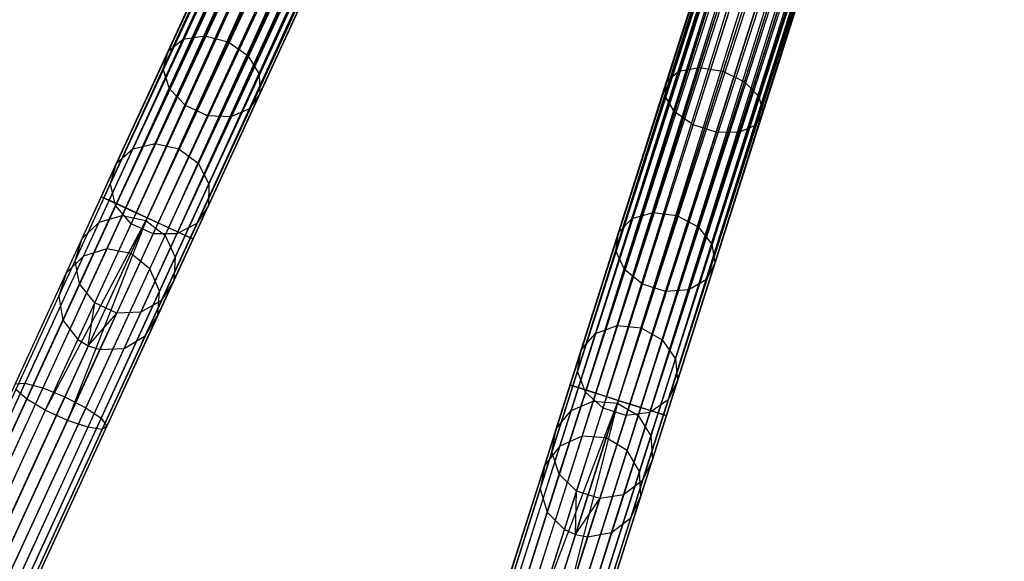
# Model space of a CAD drawing. Extents: x -102 to 101, y -101 to 102.
# Tile 33 of 256: x -37 to -18, y -80 to -69. Entities that reach past the tile are written whole.
import ezdxf

# ---------------------------------------------------------------- set-up
doc = ezdxf.new("R2010")
doc.units = 0
doc.header["$LTSCALE"] = 25.4
doc.layers.get('0').update_dxf_attribs({"linetype": 'CONTINUOUS'})

# ---------------------------------------------------------------- blocks, each defined once
blk = doc.blocks.new('NL2500012268_STL')
at = {"color": 0}
for p, q in [((83.674, -38.904, 327.379), (68.051, -72.863, 327.379)), ((83.674, -38.904, 327.621), (68.051, -72.863, 327.379)), ((83.674, -38.904, 327.621), (68.051, -72.863, 327.379)), ((83.674, -38.904, 327.379), (68.051, -72.863, 327.379)), ((68.051, -72.863, 327.379), (83.727, -38.928, 327.145)), ((68.051, -72.863, 327.379), (83.727, -38.928, 327.145)), ((68.103, -72.888, 327.855), (83.674, -38.904, 327.621)), ((68.103, -72.888, 327.855), (83.674, -38.904, 327.621)), ((83.727, -38.928, 327.855), (68.103, -72.888, 327.855)), ((83.727, -38.928, 327.855), (68.103, -72.888, 327.855)), ((83.829, -38.975, 328.068), (68.103, -72.888, 327.855)), ((83.829, -38.975, 328.068), (68.103, -72.888, 327.855)), ((83.727, -38.928, 327.145), (68.205, -72.934, 326.932)), ((83.727, -38.928, 327.145), (68.205, -72.934, 326.932)), ((83.829, -38.975, 326.932), (68.205, -72.934, 326.932)), ((83.829, -38.975, 326.932), (68.205, -72.934, 326.932)), ((68.205, -72.934, 326.932), (83.974, -39.042, 326.751)), ((68.205, -72.934, 326.932), (83.974, -39.042, 326.751)), ((68.35, -73.001, 328.249), (83.829, -38.975, 328.068)), ((68.35, -73.001, 328.249), (83.829, -38.975, 328.068)), ((83.974, -39.042, 328.249), (68.35, -73.001, 328.249)), ((83.974, -39.042, 328.249), (68.35, -73.001, 328.249)), ((83.974, -39.042, 326.751), (68.53, -73.084, 326.615)), ((83.974, -39.042, 326.751), (68.53, -73.084, 326.615)), ((84.154, -39.125, 328.385), (68.35, -73.001, 328.249)), ((84.154, -39.125, 328.385), (68.35, -73.001, 328.249)), ((84.154, -39.125, 326.615), (68.53, -73.084, 326.615)), ((84.154, -39.125, 326.615), (68.53, -73.084, 326.615)), ((68.53, -73.084, 326.615), (84.359, -39.219, 326.529)), ((68.53, -73.084, 326.615), (84.359, -39.219, 326.529)), ((68.735, -73.178, 328.471), (84.154, -39.125, 328.385)), ((68.735, -73.178, 328.471), (84.154, -39.125, 328.385)), ((84.359, -39.219, 328.471), (68.735, -73.178, 328.471)), ((84.359, -39.219, 328.471), (68.735, -73.178, 328.471)), ((84.359, -39.219, 326.529), (68.953, -73.278, 326.5)), ((84.359, -39.219, 326.529), (68.953, -73.278, 326.5)), ((84.576, -39.319, 328.5), (68.953, -73.278, 328.5)), ((84.576, -39.319, 328.5), (68.953, -73.278, 328.5)), ((84.576, -39.319, 326.5), (68.953, -73.278, 326.5)), ((84.576, -39.319, 326.5), (68.953, -73.278, 326.5)), ((84.794, -39.419, 326.529), (68.953, -73.278, 326.5)), ((84.794, -39.419, 326.529), (68.953, -73.278, 326.5)), ((84.794, -39.419, 328.471), (69.17, -73.378, 328.471)), ((84.794, -39.419, 328.471), (69.17, -73.378, 328.471)), ((84.794, -39.419, 326.529), (69.375, -73.473, 326.615)), ((84.794, -39.419, 326.529), (69.375, -73.473, 326.615)), ((84.999, -39.513, 328.385), (69.17, -73.378, 328.471)), ((84.999, -39.513, 328.385), (69.17, -73.378, 328.471)), ((84.999, -39.513, 326.615), (69.375, -73.473, 326.615)), ((84.999, -39.513, 326.615), (69.375, -73.473, 326.615)), ((69.375, -73.473, 326.615), (85.179, -39.596, 326.751)), ((69.375, -73.473, 326.615), (85.179, -39.596, 326.751)), ((69.555, -73.556, 328.249), (84.999, -39.513, 328.385)), ((69.555, -73.556, 328.249), (84.999, -39.513, 328.385)), ((85.179, -39.596, 328.249), (69.555, -73.556, 328.249)), ((85.179, -39.596, 328.249), (69.555, -73.556, 328.249)), ((85.324, -39.663, 328.068), (69.555, -73.556, 328.249)), ((85.324, -39.663, 328.068), (69.555, -73.556, 328.249)), ((85.179, -39.596, 326.751), (69.7, -73.622, 326.932)), ((85.179, -39.596, 326.751), (69.7, -73.622, 326.932)), ((85.324, -39.663, 326.932), (69.7, -73.622, 326.932)), ((85.324, -39.663, 326.932), (69.7, -73.622, 326.932)), ((69.802, -73.669, 327.855), (85.324, -39.663, 328.068)), ((69.802, -73.669, 327.855), (85.324, -39.663, 328.068)), ((69.7, -73.622, 326.932), (85.426, -39.71, 327.145)), ((69.7, -73.622, 326.932), (85.426, -39.71, 327.145)), ((85.426, -39.71, 327.855), (69.802, -73.669, 327.855)), ((85.426, -39.71, 327.855), (69.802, -73.669, 327.855)), ((85.478, -39.734, 327.621), (69.802, -73.669, 327.855)), ((85.478, -39.734, 327.621), (69.802, -73.669, 327.855)), ((85.426, -39.71, 327.145), (69.854, -73.693, 327.379)), ((85.426, -39.71, 327.145), (69.854, -73.693, 327.379)), ((69.854, -73.693, 327.379), (85.478, -39.734, 327.621)), ((85.478, -39.734, 327.379), (69.854, -73.693, 327.379)), ((69.854, -73.693, 327.379), (85.478, -39.734, 327.621)), ((85.478, -39.734, 327.379), (69.854, -73.693, 327.379)), ((88.598, -40.941, 327.379), (77.266, -76.563, 327.379)), ((88.598, -40.941, 327.621), (77.266, -76.563, 327.379)), ((88.598, -40.941, 327.621), (77.266, -76.563, 327.379)), ((88.598, -40.941, 327.379), (77.266, -76.563, 327.379)), ((77.266, -76.563, 327.379), (88.653, -40.958, 327.145)), ((77.266, -76.563, 327.379), (88.653, -40.958, 327.145)), ((77.321, -76.58, 327.855), (88.598, -40.941, 327.621)), ((77.321, -76.58, 327.855), (88.598, -40.941, 327.621)), ((88.653, -40.958, 327.855), (77.321, -76.58, 327.855)), ((88.653, -40.958, 327.855), (77.321, -76.58, 327.855)), ((88.76, -40.992, 328.068), (77.321, -76.58, 327.855)), ((88.76, -40.992, 328.068), (77.321, -76.58, 327.855)), ((88.653, -40.958, 327.145), (77.428, -76.614, 326.932)), ((88.653, -40.958, 327.145), (77.428, -76.614, 326.932)), ((88.76, -40.992, 326.932), (77.428, -76.614, 326.932)), ((88.76, -40.992, 326.932), (77.428, -76.614, 326.932)), ((77.58, -76.663, 328.249), (88.76, -40.992, 328.068)), ((77.58, -76.663, 328.249), (88.76, -40.992, 328.068)), ((77.428, -76.614, 326.932), (88.912, -41.041, 326.751)), ((77.428, -76.614, 326.932), (88.912, -41.041, 326.751)), ((88.912, -41.041, 328.249), (77.58, -76.663, 328.249)), ((88.912, -41.041, 328.249), (77.58, -76.663, 328.249)), ((89.102, -41.101, 328.385), (77.58, -76.663, 328.249)), ((89.102, -41.101, 328.385), (77.58, -76.663, 328.249)), ((88.912, -41.041, 326.751), (77.769, -76.723, 326.615)), ((88.912, -41.041, 326.751), (77.769, -76.723, 326.615)), ((89.102, -41.101, 326.615), (77.769, -76.723, 326.615)), ((89.102, -41.101, 326.615), (77.769, -76.723, 326.615)), ((77.769, -76.723, 326.615), (89.316, -41.169, 326.529)), ((77.769, -76.723, 326.615), (89.316, -41.169, 326.529)), ((77.984, -76.791, 328.471), (89.102, -41.101, 328.385)), ((77.984, -76.791, 328.471), (89.102, -41.101, 328.385)), ((89.316, -41.169, 328.471), (77.984, -76.791, 328.471)), ((89.316, -41.169, 328.471), (77.984, -76.791, 328.471)), ((89.316, -41.169, 326.529), (78.212, -76.864, 326.5)), ((89.316, -41.169, 326.529), (78.212, -76.864, 326.5)), ((89.544, -41.242, 328.5), (78.212, -76.864, 328.5)), ((89.544, -41.242, 328.5), (78.212, -76.864, 328.5)), ((89.544, -41.242, 326.5), (78.212, -76.864, 326.5)), ((89.544, -41.242, 326.5), (78.212, -76.864, 326.5)), ((89.772, -41.314, 326.529), (78.212, -76.864, 326.5)), ((89.772, -41.314, 326.529), (78.212, -76.864, 326.5)), ((89.772, -41.314, 328.471), (78.44, -76.936, 328.471)), ((89.772, -41.314, 328.471), (78.44, -76.936, 328.471)), ((89.987, -41.383, 328.385), (78.44, -76.936, 328.471)), ((89.987, -41.383, 328.385), (78.44, -76.936, 328.471)), ((89.772, -41.314, 326.529), (78.655, -77.004, 326.615)), ((89.772, -41.314, 326.529), (78.655, -77.004, 326.615)), ((89.987, -41.383, 326.615), (78.655, -77.004, 326.615)), ((89.987, -41.383, 326.615), (78.655, -77.004, 326.615)), ((78.844, -77.065, 328.249), (89.987, -41.383, 328.385)), ((78.844, -77.065, 328.249), (89.987, -41.383, 328.385)), ((78.655, -77.004, 326.615), (90.176, -41.443, 326.751)), ((78.655, -77.004, 326.615), (90.176, -41.443, 326.751)), ((90.176, -41.443, 328.249), (78.844, -77.065, 328.249)), ((90.176, -41.443, 328.249), (78.844, -77.065, 328.249)), ((90.329, -41.491, 328.068), (78.844, -77.065, 328.249)), ((90.329, -41.491, 328.068), (78.844, -77.065, 328.249)), ((90.176, -41.443, 326.751), (78.996, -77.113, 326.932)), ((90.176, -41.443, 326.751), (78.996, -77.113, 326.932)), ((90.329, -41.491, 326.932), (78.996, -77.113, 326.932)), ((90.329, -41.491, 326.932), (78.996, -77.113, 326.932)), ((78.996, -77.113, 326.932), (90.435, -41.525, 327.145)), ((78.996, -77.113, 326.932), (90.435, -41.525, 327.145)), ((79.103, -77.147, 327.855), (90.329, -41.491, 328.068)), ((79.103, -77.147, 327.855), (90.329, -41.491, 328.068)), ((90.435, -41.525, 327.855), (79.103, -77.147, 327.855)), ((90.435, -41.525, 327.855), (79.103, -77.147, 327.855)), ((90.49, -41.543, 327.621), (79.103, -77.147, 327.855)), ((90.49, -41.543, 327.621), (79.103, -77.147, 327.855)), ((90.435, -41.525, 327.145), (79.158, -77.164, 327.379)), ((90.435, -41.525, 327.145), (79.158, -77.164, 327.379)), ((79.158, -77.164, 327.379), (90.49, -41.543, 327.621)), ((90.49, -41.543, 327.379), (79.158, -77.164, 327.379)), ((79.158, -77.164, 327.379), (90.49, -41.543, 327.621)), ((90.49, -41.543, 327.379), (79.158, -77.164, 327.379)), ((69.661, -69.77, 34.788), (70.932, -67.006, 31.952)), ((69.661, -69.77, 34.788), (70.932, -67.006, 31.952)), ((70.087, -69.701, 34.996), (71.337, -66.983, 32.206)), ((70.087, -69.701, 34.996), (71.337, -66.983, 32.206)), ((71.788, -67.115, 32.297), (70.545, -69.817, 35.071)), ((71.788, -67.115, 32.297), (70.545, -69.817, 35.071)), ((79.163, -70.6, 31.594), (80.272, -67.115, 29.421)), ((79.163, -70.6, 31.594), (80.272, -67.115, 29.421)), ((79.406, -70.396, 31.952), (80.49, -66.989, 29.828)), ((79.406, -70.396, 31.952), (80.49, -66.989, 29.828)), ((79.805, -70.323, 32.206), (80.871, -66.972, 30.116)), ((79.805, -70.323, 32.206), (80.871, -66.972, 30.116)), ((81.329, -67.067, 30.221), (80.269, -70.398, 32.297)), ((81.329, -67.067, 30.221), (80.269, -70.398, 32.297)), ((69.365, -70.006, 34.495), (70.666, -67.179, 31.594)), ((69.365, -70.006, 34.495), (70.666, -67.179, 31.594)), ((79.132, -70.889, 31.214), (80.267, -67.32, 28.989)), ((79.132, -70.889, 31.214), (80.267, -67.32, 28.989)), ((80.691, -70.605, 32.206), (81.757, -67.253, 30.116)), ((80.691, -70.605, 32.206), (81.757, -67.253, 30.116)), ((69.268, -70.357, 34.185), (70.599, -67.462, 31.214)), ((69.268, -70.357, 34.185), (70.599, -67.462, 31.214)), ((70.931, -70.09, 34.996), (72.182, -67.372, 32.206)), ((70.931, -70.09, 34.996), (72.182, -67.372, 32.206)), ((80.975, -70.895, 31.952), (82.059, -67.488, 29.828)), ((80.975, -70.895, 31.952), (82.059, -67.488, 29.828)), ((71.156, -70.457, 34.788), (72.428, -67.694, 31.952)), ((71.156, -70.457, 34.788), (72.428, -67.694, 31.952)), ((79.319, -71.197, 30.898), (80.476, -67.559, 28.63)), ((79.319, -71.197, 30.898), (80.476, -67.559, 28.63)), ((81.055, -71.202, 31.594), (82.164, -67.717, 29.421)), ((81.055, -71.202, 31.594), (82.164, -67.717, 29.421)), ((69.39, -70.741, 33.927), (70.747, -67.791, 30.898)), ((69.39, -70.741, 33.927), (70.747, -67.791, 30.898)), ((79.682, -71.452, 30.72), (80.852, -67.776, 28.428)), ((79.682, -71.452, 30.72), (80.852, -67.776, 28.428)), ((80.139, -71.598, 30.72), (81.308, -67.921, 28.428)), ((80.139, -71.598, 30.72), (81.308, -67.921, 28.428)), ((80.914, -71.456, 31.214), (82.049, -67.887, 28.989)), ((80.914, -71.456, 31.214), (82.049, -67.887, 28.989)), ((69.705, -71.071, 33.781), (71.077, -68.089, 30.72)), ((69.705, -71.071, 33.781), (71.077, -68.089, 30.72)), ((71.169, -70.836, 34.495), (72.47, -68.009, 31.594)), ((71.169, -70.836, 34.495), (72.47, -68.009, 31.594)), ((80.583, -71.599, 30.898), (81.74, -67.961, 28.63)), ((80.583, -71.599, 30.898), (81.74, -67.961, 28.63)), ((70.14, -71.271, 33.781), (71.511, -68.289, 30.72)), ((70.14, -71.271, 33.781), (71.511, -68.289, 30.72)), ((70.966, -71.138, 34.185), (72.298, -68.244, 31.214)), ((70.966, -71.138, 34.185), (72.298, -68.244, 31.214)), ((70.595, -71.295, 33.927), (71.952, -68.345, 30.898)), ((70.595, -71.295, 33.927), (71.952, -68.345, 30.898)), ((68.671, -71.921, 38.207), (69.661, -69.77, 34.788)), ((68.671, -71.921, 38.207), (69.661, -69.77, 34.788)), ((69.113, -71.818, 38.358), (70.087, -69.701, 34.996)), ((69.113, -71.818, 38.358), (70.087, -69.701, 34.996)), ((69.365, -70.006, 34.495), (69.661, -69.77, 34.788)), ((69.365, -70.006, 34.495), (69.661, -69.77, 34.788)), ((70.545, -69.817, 35.071), (69.577, -71.92, 38.413)), ((70.545, -69.817, 35.071), (69.577, -71.92, 38.413)), ((69.661, -69.77, 34.788), (70.087, -69.701, 34.996)), ((69.661, -69.77, 34.788), (70.087, -69.701, 34.996)), ((70.087, -69.701, 34.996), (70.545, -69.817, 35.071)), ((70.087, -69.701, 34.996), (70.545, -69.817, 35.071)), ((70.545, -69.817, 35.071), (70.931, -70.09, 34.996)), ((70.545, -69.817, 35.071), (70.931, -70.09, 34.996)), ((68.353, -72.207, 37.993), (69.365, -70.006, 34.495)), ((68.353, -72.207, 37.993), (69.365, -70.006, 34.495)), ((69.268, -70.357, 34.185), (69.365, -70.006, 34.495)), ((69.268, -70.357, 34.185), (69.365, -70.006, 34.495)), ((69.957, -72.206, 38.358), (70.931, -70.09, 34.996)), ((69.957, -72.206, 38.358), (70.931, -70.09, 34.996)), ((70.931, -70.09, 34.996), (71.156, -70.457, 34.788)), ((70.931, -70.09, 34.996), (71.156, -70.457, 34.788)), ((68.231, -72.61, 37.765), (69.268, -70.357, 34.185)), ((68.231, -72.61, 37.765), (69.268, -70.357, 34.185)), ((69.39, -70.741, 33.927), (69.268, -70.357, 34.185)), ((69.39, -70.741, 33.927), (69.268, -70.357, 34.185)), ((78.484, -73.294, 34.788), (79.406, -70.396, 31.952)), ((78.484, -73.294, 34.788), (79.406, -70.396, 31.952)), ((78.898, -73.174, 34.996), (79.805, -70.323, 32.206)), ((78.898, -73.174, 34.996), (79.805, -70.323, 32.206)), ((79.163, -70.6, 31.594), (79.406, -70.396, 31.952)), ((79.163, -70.6, 31.594), (79.406, -70.396, 31.952)), ((80.269, -70.398, 32.297), (79.367, -73.232, 35.071)), ((80.269, -70.398, 32.297), (79.367, -73.232, 35.071)), ((79.406, -70.396, 31.952), (79.805, -70.323, 32.206)), ((79.406, -70.396, 31.952), (79.805, -70.323, 32.206)), ((79.805, -70.323, 32.206), (80.269, -70.398, 32.297)), ((79.805, -70.323, 32.206), (80.269, -70.398, 32.297)), ((80.269, -70.398, 32.297), (80.691, -70.605, 32.206)), ((80.269, -70.398, 32.297), (80.691, -70.605, 32.206)), ((70.166, -72.609, 38.207), (71.156, -70.457, 34.788)), ((70.166, -72.609, 38.207), (71.156, -70.457, 34.788)), ((71.156, -70.457, 34.788), (71.169, -70.836, 34.495)), ((71.156, -70.457, 34.788), (71.169, -70.836, 34.495)), ((78.22, -73.565, 34.495), (79.163, -70.6, 31.594)), ((78.22, -73.565, 34.495), (79.163, -70.6, 31.594)), ((79.132, -70.889, 31.214), (79.163, -70.6, 31.594)), ((79.132, -70.889, 31.214), (79.163, -70.6, 31.594)), ((79.784, -73.456, 34.996), (80.691, -70.605, 32.206)), ((79.784, -73.456, 34.996), (80.691, -70.605, 32.206)), ((80.691, -70.605, 32.206), (80.975, -70.895, 31.952)), ((80.691, -70.605, 32.206), (80.975, -70.895, 31.952)), ((68.333, -73.038, 37.577), (69.39, -70.741, 33.927)), ((68.333, -73.038, 37.577), (69.39, -70.741, 33.927)), ((69.705, -71.071, 33.781), (69.39, -70.741, 33.927)), ((69.705, -71.071, 33.781), (69.39, -70.741, 33.927)), ((70.156, -73.037, 37.993), (71.169, -70.836, 34.495)), ((70.156, -73.037, 37.993), (71.169, -70.836, 34.495)), ((71.169, -70.836, 34.495), (70.966, -71.138, 34.185)), ((71.169, -70.836, 34.495), (70.966, -71.138, 34.185)), ((78.166, -73.925, 34.185), (79.132, -70.889, 31.214)), ((78.166, -73.925, 34.185), (79.132, -70.889, 31.214)), ((79.319, -71.197, 30.898), (79.132, -70.889, 31.214)), ((79.319, -71.197, 30.898), (79.132, -70.889, 31.214)), ((80.053, -73.793, 34.788), (80.975, -70.895, 31.952)), ((80.053, -73.793, 34.788), (80.975, -70.895, 31.952)), ((80.975, -70.895, 31.952), (81.055, -71.202, 31.594)), ((80.975, -70.895, 31.952), (81.055, -71.202, 31.594)), ((68.636, -73.393, 37.471), (69.705, -71.071, 33.781)), ((68.636, -73.393, 37.471), (69.705, -71.071, 33.781)), ((70.14, -71.271, 33.781), (69.705, -71.071, 33.781)), ((70.14, -71.271, 33.781), (69.705, -71.071, 33.781)), ((69.93, -73.392, 37.765), (70.966, -71.138, 34.185)), ((69.93, -73.392, 37.765), (70.966, -71.138, 34.185)), ((70.966, -71.138, 34.185), (70.595, -71.295, 33.927)), ((70.966, -71.138, 34.185), (70.595, -71.295, 33.927)), ((78.335, -74.292, 33.927), (79.319, -71.197, 30.898)), ((78.335, -74.292, 33.927), (79.319, -71.197, 30.898)), ((79.682, -71.452, 30.72), (79.319, -71.197, 30.898)), ((79.682, -71.452, 30.72), (79.319, -71.197, 30.898)), ((80.112, -74.167, 34.495), (81.055, -71.202, 31.594)), ((80.112, -74.167, 34.495), (81.055, -71.202, 31.594)), ((81.055, -71.202, 31.594), (80.914, -71.456, 31.214)), ((81.055, -71.202, 31.594), (80.914, -71.456, 31.214)), ((69.071, -73.593, 37.471), (70.14, -71.271, 33.781)), ((69.071, -73.593, 37.471), (70.14, -71.271, 33.781)), ((69.538, -73.593, 37.577), (70.595, -71.295, 33.927)), ((69.538, -73.593, 37.577), (70.595, -71.295, 33.927)), ((70.595, -71.295, 33.927), (70.14, -71.271, 33.781)), ((70.595, -71.295, 33.927), (70.14, -71.271, 33.781)), ((78.687, -74.58, 33.781), (79.682, -71.452, 30.72)), ((78.687, -74.58, 33.781), (79.682, -71.452, 30.72)), ((79.144, -74.726, 33.781), (80.139, -71.598, 30.72)), ((79.144, -74.726, 33.781), (80.139, -71.598, 30.72)), ((79.598, -74.694, 33.927), (80.583, -71.599, 30.898)), ((79.598, -74.694, 33.927), (80.583, -71.599, 30.898)), ((80.139, -71.598, 30.72), (79.682, -71.452, 30.72)), ((80.139, -71.598, 30.72), (79.682, -71.452, 30.72)), ((79.948, -74.492, 34.185), (80.914, -71.456, 31.214)), ((79.948, -74.492, 34.185), (80.914, -71.456, 31.214)), ((80.583, -71.599, 30.898), (80.139, -71.598, 30.72)), ((80.583, -71.599, 30.898), (80.139, -71.598, 30.72)), ((80.914, -71.456, 31.214), (80.583, -71.599, 30.898)), ((80.914, -71.456, 31.214), (80.583, -71.599, 30.898)), ((68.008, -73.363, 42.051), (68.671, -71.921, 38.207)), ((68.008, -73.363, 42.051), (68.671, -71.921, 38.207)), ((68.353, -72.207, 37.993), (68.671, -71.921, 38.207)), ((68.353, -72.207, 37.993), (68.671, -71.921, 38.207)), ((68.461, -73.235, 42.14), (69.113, -71.818, 38.358)), ((68.461, -73.235, 42.14), (69.113, -71.818, 38.358)), ((68.671, -71.921, 38.207), (69.113, -71.818, 38.358)), ((68.671, -71.921, 38.207), (69.113, -71.818, 38.358)), ((69.577, -71.92, 38.413), (68.929, -73.33, 42.172)), ((69.577, -71.92, 38.413), (68.929, -73.33, 42.172)), ((69.113, -71.818, 38.358), (69.577, -71.92, 38.413)), ((69.113, -71.818, 38.358), (69.577, -71.92, 38.413)), ((69.577, -71.92, 38.413), (69.957, -72.206, 38.358)), ((69.577, -71.92, 38.413), (69.957, -72.206, 38.358)), ((67.674, -73.682, 41.925), (68.353, -72.207, 37.993)), ((67.674, -73.682, 41.925), (68.353, -72.207, 37.993)), ((68.231, -72.61, 37.765), (68.353, -72.207, 37.993)), ((68.231, -72.61, 37.765), (68.353, -72.207, 37.993)), ((69.305, -73.624, 42.14), (69.957, -72.206, 38.358)), ((69.305, -73.624, 42.14), (69.957, -72.206, 38.358)), ((69.957, -72.206, 38.358), (70.166, -72.609, 38.207)), ((69.957, -72.206, 38.358), (70.166, -72.609, 38.207)), ((67.536, -74.12, 41.792), (68.231, -72.61, 37.765)), ((67.536, -74.12, 41.792), (68.231, -72.61, 37.765)), ((68.333, -73.038, 37.577), (68.231, -72.61, 37.765)), ((68.333, -73.038, 37.577), (68.231, -72.61, 37.765)), ((69.503, -74.05, 42.051), (70.166, -72.609, 38.207)), ((69.503, -74.05, 42.051), (70.166, -72.609, 38.207)), ((70.166, -72.609, 38.207), (70.156, -73.037, 37.993)), ((70.166, -72.609, 38.207), (70.156, -73.037, 37.993)), ((68.051, -72.863, 327.379), (66.359, -76.541, 326.963)), ((68.051, -72.863, 327.379), (66.359, -76.541, 326.963)), ((68.103, -72.888, 327.855), (66.371, -76.653, 327.428)), ((68.103, -72.888, 327.855), (66.371, -76.653, 327.428)), ((68.205, -72.934, 326.932), (66.551, -76.529, 326.525)), ((68.205, -72.934, 326.932), (66.551, -76.529, 326.525)), ((68.205, -72.934, 326.932), (68.051, -72.863, 327.379)), ((68.051, -72.863, 327.379), (68.103, -72.888, 327.855)), ((68.051, -72.863, 327.379), (68.103, -72.888, 327.855)), ((68.205, -72.934, 326.932), (68.051, -72.863, 327.379)), ((68.103, -72.888, 327.855), (68.35, -73.001, 328.249)), ((68.103, -72.888, 327.855), (68.35, -73.001, 328.249)), ((68.53, -73.084, 326.615), (68.205, -72.934, 326.932)), ((68.53, -73.084, 326.615), (68.205, -72.934, 326.932)), ((68.35, -73.001, 328.249), (66.584, -76.84, 327.814)), ((68.35, -73.001, 328.249), (66.584, -76.84, 327.814)), ((68.53, -73.084, 326.615), (66.903, -76.62, 326.214)), ((68.53, -73.084, 326.615), (66.903, -76.62, 326.214)), ((67.625, -74.577, 41.682), (68.333, -73.038, 37.577)), ((67.625, -74.577, 41.682), (68.333, -73.038, 37.577)), ((68.636, -73.393, 37.471), (68.333, -73.038, 37.577)), ((68.636, -73.393, 37.471), (68.333, -73.038, 37.577)), ((68.35, -73.001, 328.249), (68.735, -73.178, 328.471)), ((68.35, -73.001, 328.249), (68.735, -73.178, 328.471)), ((68.953, -73.278, 326.5), (68.53, -73.084, 326.615)), ((68.953, -73.278, 326.5), (68.53, -73.084, 326.615)), ((69.478, -74.512, 41.925), (70.156, -73.037, 37.993)), ((69.478, -74.512, 41.925), (70.156, -73.037, 37.993)), ((70.156, -73.037, 37.993), (69.93, -73.392, 37.765)), ((70.156, -73.037, 37.993), (69.93, -73.392, 37.765)), ((68.735, -73.178, 328.471), (66.95, -77.058, 328.032)), ((68.735, -73.178, 328.471), (66.95, -77.058, 328.032)), ((68.953, -73.278, 328.5), (66.95, -77.058, 328.032)), ((68.953, -73.278, 328.5), (66.95, -77.058, 328.032)), ((68.953, -73.278, 326.5), (67.335, -76.793, 326.102)), ((68.953, -73.278, 326.5), (67.335, -76.793, 326.102)), ((68.953, -73.278, 328.5), (67.385, -77.258, 328.032)), ((68.953, -73.278, 328.5), (67.385, -77.258, 328.032)), ((68.008, -73.363, 42.051), (68.461, -73.235, 42.14)), ((68.008, -73.363, 42.051), (68.461, -73.235, 42.14)), ((68.16, -73.89, 46.167), (68.461, -73.235, 42.14)), ((68.16, -73.89, 46.167), (68.461, -73.235, 42.14)), ((68.461, -73.235, 42.14), (68.929, -73.33, 42.172)), ((68.461, -73.235, 42.14), (68.929, -73.33, 42.172)), ((68.63, -73.98, 46.175), (68.929, -73.33, 42.172)), ((68.63, -73.98, 46.175), (68.929, -73.33, 42.172)), ((68.735, -73.178, 328.471), (68.953, -73.278, 328.5)), ((68.735, -73.178, 328.471), (68.953, -73.278, 328.5)), ((68.929, -73.33, 42.172), (69.305, -73.624, 42.14)), ((68.929, -73.33, 42.172), (69.305, -73.624, 42.14)), ((68.953, -73.278, 328.5), (69.17, -73.378, 328.471)), ((69.375, -73.473, 326.615), (68.953, -73.278, 326.5)), ((68.953, -73.278, 328.5), (69.17, -73.378, 328.471)), ((69.375, -73.473, 326.615), (68.953, -73.278, 326.5)), ((77.766, -75.551, 38.207), (78.484, -73.294, 34.788)), ((77.766, -75.551, 38.207), (78.484, -73.294, 34.788)), ((78.192, -75.394, 38.358), (78.898, -73.174, 34.996)), ((78.192, -75.394, 38.358), (78.898, -73.174, 34.996)), ((78.22, -73.565, 34.495), (78.484, -73.294, 34.788)), ((78.22, -73.565, 34.495), (78.484, -73.294, 34.788)), ((78.484, -73.294, 34.788), (78.898, -73.174, 34.996)), ((78.484, -73.294, 34.788), (78.898, -73.174, 34.996)), ((79.367, -73.232, 35.071), (78.665, -75.439, 38.413)), ((79.367, -73.232, 35.071), (78.665, -75.439, 38.413)), ((78.898, -73.174, 34.996), (79.367, -73.232, 35.071)), ((78.898, -73.174, 34.996), (79.367, -73.232, 35.071)), ((79.367, -73.232, 35.071), (79.784, -73.456, 34.996)), ((79.367, -73.232, 35.071), (79.784, -73.456, 34.996)), ((69.17, -73.378, 328.471), (67.385, -77.258, 328.032)), ((69.17, -73.378, 328.471), (67.385, -77.258, 328.032)), ((67.674, -73.682, 41.925), (68.008, -73.363, 42.051)), ((67.674, -73.682, 41.925), (68.008, -73.363, 42.051)), ((67.702, -74.028, 46.145), (68.008, -73.363, 42.051)), ((67.702, -74.028, 46.145), (68.008, -73.363, 42.051)), ((69.375, -73.473, 326.615), (67.748, -77.009, 326.214)), ((69.375, -73.473, 326.615), (67.748, -77.009, 326.214)), ((67.921, -74.949, 41.619), (68.636, -73.393, 37.471)), ((67.921, -74.949, 41.619), (68.636, -73.393, 37.471)), ((69.071, -73.593, 37.471), (68.636, -73.393, 37.471)), ((69.071, -73.593, 37.471), (68.636, -73.393, 37.471)), ((69.17, -73.378, 328.471), (69.555, -73.556, 328.249)), ((69.17, -73.378, 328.471), (69.555, -73.556, 328.249)), ((69.235, -74.902, 41.792), (69.93, -73.392, 37.765)), ((69.235, -74.902, 41.792), (69.93, -73.392, 37.765)), ((69.7, -73.622, 326.932), (69.375, -73.473, 326.615)), ((69.7, -73.622, 326.932), (69.375, -73.473, 326.615)), ((69.93, -73.392, 37.765), (69.538, -73.593, 37.577)), ((69.93, -73.392, 37.765), (69.538, -73.593, 37.577)), ((79.078, -75.676, 38.358), (79.784, -73.456, 34.996)), ((79.078, -75.676, 38.358), (79.784, -73.456, 34.996)), ((79.784, -73.456, 34.996), (80.053, -73.793, 34.788)), ((79.784, -73.456, 34.996), (80.053, -73.793, 34.788)), ((67.361, -74.362, 46.113), (67.674, -73.682, 41.925)), ((67.361, -74.362, 46.113), (67.674, -73.682, 41.925)), ((67.536, -74.12, 41.792), (67.674, -73.682, 41.925)), ((67.536, -74.12, 41.792), (67.674, -73.682, 41.925)), ((69.555, -73.556, 328.249), (67.789, -77.394, 327.814)), ((69.555, -73.556, 328.249), (67.789, -77.394, 327.814)), ((69.7, -73.622, 326.932), (68.046, -77.217, 326.525)), ((69.7, -73.622, 326.932), (68.046, -77.217, 326.525)), ((69.802, -73.669, 327.855), (68.07, -77.435, 327.428)), ((69.802, -73.669, 327.855), (68.07, -77.435, 327.428)), ((69.854, -73.693, 327.379), (68.162, -77.371, 326.963)), ((69.854, -73.693, 327.379), (68.162, -77.371, 326.963)), ((68.356, -75.149, 41.619), (69.071, -73.593, 37.471)), ((68.356, -75.149, 41.619), (69.071, -73.593, 37.471)), ((68.83, -75.132, 41.682), (69.538, -73.593, 37.577)), ((68.83, -75.132, 41.682), (69.538, -73.593, 37.577)), ((69.004, -74.278, 46.167), (69.305, -73.624, 42.14)), ((69.004, -74.278, 46.167), (69.305, -73.624, 42.14)), ((69.538, -73.593, 37.577), (69.071, -73.593, 37.471)), ((69.538, -73.593, 37.577), (69.071, -73.593, 37.471)), ((69.305, -73.624, 42.14), (69.503, -74.05, 42.051)), ((69.305, -73.624, 42.14), (69.503, -74.05, 42.051)), ((69.555, -73.556, 328.249), (69.802, -73.669, 327.855)), ((69.555, -73.556, 328.249), (69.802, -73.669, 327.855)), ((69.854, -73.693, 327.379), (69.7, -73.622, 326.932)), ((69.854, -73.693, 327.379), (69.7, -73.622, 326.932)), ((69.802, -73.669, 327.855), (69.854, -73.693, 327.379)), ((69.802, -73.669, 327.855), (69.854, -73.693, 327.379)), ((77.485, -75.874, 37.993), (78.22, -73.565, 34.495)), ((77.485, -75.874, 37.993), (78.22, -73.565, 34.495)), ((78.166, -73.925, 34.185), (78.22, -73.565, 34.495)), ((78.166, -73.925, 34.185), (78.22, -73.565, 34.495)), ((60.561, -90.407, 306.167), (68.16, -73.89, 46.167)), ((60.561, -90.407, 306.167), (68.16, -73.89, 46.167)), ((68.16, -73.89, 46.167), (67.702, -74.028, 46.145)), ((68.16, -73.89, 46.167), (67.702, -74.028, 46.145)), ((68.63, -73.98, 46.175), (68.16, -73.89, 46.167)), ((68.63, -73.98, 46.175), (68.16, -73.89, 46.167)), ((77.414, -76.289, 37.765), (78.166, -73.925, 34.185)), ((77.414, -76.289, 37.765), (78.166, -73.925, 34.185)), ((78.335, -74.292, 33.927), (78.166, -73.925, 34.185)), ((78.335, -74.292, 33.927), (78.166, -73.925, 34.185)), ((79.335, -76.05, 38.207), (80.053, -73.793, 34.788)), ((79.335, -76.05, 38.207), (80.053, -73.793, 34.788)), ((80.053, -73.793, 34.788), (80.112, -74.167, 34.495)), ((80.053, -73.793, 34.788), (80.112, -74.167, 34.495)), ((60.103, -90.545, 306.145), (67.702, -74.028, 46.145)), ((60.103, -90.545, 306.145), (67.702, -74.028, 46.145)), ((61.031, -90.497, 306.175), (68.63, -73.98, 46.175)), ((61.031, -90.497, 306.175), (68.63, -73.98, 46.175)), ((67.215, -74.817, 46.08), (67.536, -74.12, 41.792)), ((67.215, -74.817, 46.08), (67.536, -74.12, 41.792)), ((67.702, -74.028, 46.145), (67.361, -74.362, 46.113)), ((67.702, -74.028, 46.145), (67.361, -74.362, 46.113)), ((67.625, -74.577, 41.682), (67.536, -74.12, 41.792)), ((67.625, -74.577, 41.682), (67.536, -74.12, 41.792)), ((69.004, -74.278, 46.167), (68.63, -73.98, 46.175)), ((69.004, -74.278, 46.167), (68.63, -73.98, 46.175)), ((69.197, -74.716, 46.145), (69.503, -74.05, 42.051)), ((69.197, -74.716, 46.145), (69.503, -74.05, 42.051)), ((69.503, -74.05, 42.051), (69.478, -74.512, 41.925)), ((69.503, -74.05, 42.051), (69.478, -74.512, 41.925)), ((61.405, -90.795, 306.167), (69.004, -74.278, 46.167)), ((61.405, -90.795, 306.167), (69.004, -74.278, 46.167)), ((69.197, -74.716, 46.145), (69.004, -74.278, 46.167)), ((69.197, -74.716, 46.145), (69.004, -74.278, 46.167)), ((77.568, -76.701, 37.577), (78.335, -74.292, 33.927)), ((77.568, -76.701, 37.577), (78.335, -74.292, 33.927)), ((78.687, -74.58, 33.781), (78.335, -74.292, 33.927)), ((78.687, -74.58, 33.781), (78.335, -74.292, 33.927)), ((79.377, -76.476, 37.993), (80.112, -74.167, 34.495)), ((79.377, -76.476, 37.993), (80.112, -74.167, 34.495)), ((80.112, -74.167, 34.495), (79.948, -74.492, 34.185)), ((80.112, -74.167, 34.495), (79.948, -74.492, 34.185)), ((59.762, -90.879, 306.113), (67.361, -74.362, 46.113)), ((59.762, -90.879, 306.113), (67.361, -74.362, 46.113)), ((67.361, -74.362, 46.113), (67.215, -74.817, 46.08)), ((67.361, -74.362, 46.113), (67.215, -74.817, 46.08)), ((69.165, -75.192, 46.113), (69.478, -74.512, 41.925)), ((69.165, -75.192, 46.113), (69.478, -74.512, 41.925)), ((69.478, -74.512, 41.925), (69.235, -74.902, 41.792)), ((69.478, -74.512, 41.925), (69.235, -74.902, 41.792)), ((79.196, -76.856, 37.765), (79.948, -74.492, 34.185)), ((79.196, -76.856, 37.765), (79.948, -74.492, 34.185)), ((79.948, -74.492, 34.185), (79.598, -74.694, 33.927)), ((79.948, -74.492, 34.185), (79.598, -74.694, 33.927)), ((67.298, -75.288, 46.053), (67.625, -74.577, 41.682)), ((67.298, -75.288, 46.053), (67.625, -74.577, 41.682)), ((67.921, -74.949, 41.619), (67.625, -74.577, 41.682)), ((67.921, -74.949, 41.619), (67.625, -74.577, 41.682)), ((77.913, -77.016, 37.471), (78.687, -74.58, 33.781)), ((77.913, -77.016, 37.471), (78.687, -74.58, 33.781)), ((79.144, -74.726, 33.781), (78.687, -74.58, 33.781)), ((79.144, -74.726, 33.781), (78.687, -74.58, 33.781)), ((78.832, -77.103, 37.577), (79.598, -74.694, 33.927)), ((78.832, -77.103, 37.577), (79.598, -74.694, 33.927)), ((79.598, -74.694, 33.927), (79.144, -74.726, 33.781)), ((79.598, -74.694, 33.927), (79.144, -74.726, 33.781)), ((59.616, -91.334, 306.08), (67.215, -74.817, 46.08)), ((59.616, -91.334, 306.08), (67.215, -74.817, 46.08)), ((61.598, -91.233, 306.145), (69.197, -74.716, 46.145)), ((61.598, -91.233, 306.145), (69.197, -74.716, 46.145)), ((67.215, -74.817, 46.08), (67.298, -75.288, 46.053)), ((67.215, -74.817, 46.08), (67.298, -75.288, 46.053)), ((69.165, -75.192, 46.113), (69.197, -74.716, 46.145)), ((69.165, -75.192, 46.113), (69.197, -74.716, 46.145)), ((78.369, -77.161, 37.471), (79.144, -74.726, 33.781)), ((78.369, -77.161, 37.471), (79.144, -74.726, 33.781)), ((67.59, -75.667, 46.037), (67.921, -74.949, 41.619)), ((67.59, -75.667, 46.037), (67.921, -74.949, 41.619)), ((67.796, -75.793, 46.035), (67.921, -74.949, 41.619)), ((67.796, -75.793, 46.035), (67.921, -74.949, 41.619)), ((68.356, -75.149, 41.619), (67.921, -74.949, 41.619)), ((68.356, -75.149, 41.619), (67.921, -74.949, 41.619)), ((69.235, -74.902, 41.792), (68.83, -75.132, 41.682)), ((69.235, -74.902, 41.792), (68.83, -75.132, 41.682)), ((68.914, -75.599, 46.08), (69.235, -74.902, 41.792)), ((68.914, -75.599, 46.08), (69.235, -74.902, 41.792)), ((61.566, -91.709, 306.113), (69.165, -75.192, 46.113)), ((61.566, -91.709, 306.113), (69.165, -75.192, 46.113)), ((67.796, -75.793, 46.035), (68.356, -75.149, 41.619)), ((67.796, -75.793, 46.035), (68.356, -75.149, 41.619)), ((68.025, -75.867, 46.037), (68.356, -75.149, 41.619)), ((68.025, -75.867, 46.037), (68.356, -75.149, 41.619)), ((68.83, -75.132, 41.682), (68.356, -75.149, 41.619)), ((68.83, -75.132, 41.682), (68.356, -75.149, 41.619)), ((68.503, -75.842, 46.053), (68.83, -75.132, 41.682)), ((68.503, -75.842, 46.053), (68.83, -75.132, 41.682)), ((68.914, -75.599, 46.08), (69.165, -75.192, 46.113)), ((68.914, -75.599, 46.08), (69.165, -75.192, 46.113)), ((59.699, -91.805, 306.053), (67.298, -75.288, 46.053)), ((59.699, -91.805, 306.053), (67.298, -75.288, 46.053)), ((67.298, -75.288, 46.053), (67.59, -75.667, 46.037)), ((67.298, -75.288, 46.053), (67.59, -75.667, 46.037)), ((77.719, -76.881, 42.14), (78.192, -75.394, 38.358)), ((77.719, -76.881, 42.14), (78.192, -75.394, 38.358)), ((77.766, -75.551, 38.207), (78.192, -75.394, 38.358)), ((77.766, -75.551, 38.207), (78.192, -75.394, 38.358)), ((78.192, -75.394, 38.358), (78.665, -75.439, 38.413)), ((78.192, -75.394, 38.358), (78.665, -75.439, 38.413)), ((78.665, -75.439, 38.413), (78.195, -76.918, 42.172)), ((78.665, -75.439, 38.413), (78.195, -76.918, 42.172)), ((78.665, -75.439, 38.413), (79.078, -75.676, 38.358)), ((78.665, -75.439, 38.413), (79.078, -75.676, 38.358)), ((59.991, -92.183, 306.037), (67.59, -75.667, 46.037)), ((59.991, -92.183, 306.037), (67.59, -75.667, 46.037)), ((61.315, -92.116, 306.08), (68.914, -75.599, 46.08)), ((61.315, -92.116, 306.08), (68.914, -75.599, 46.08)), ((67.59, -75.667, 46.037), (67.796, -75.793, 46.035)), ((67.59, -75.667, 46.037), (67.796, -75.793, 46.035)), ((68.503, -75.842, 46.053), (68.914, -75.599, 46.08)), ((68.503, -75.842, 46.053), (68.914, -75.599, 46.08)), ((77.285, -77.063, 42.051), (77.766, -75.551, 38.207)), ((77.285, -77.063, 42.051), (77.766, -75.551, 38.207)), ((77.485, -75.874, 37.993), (77.766, -75.551, 38.207)), ((77.485, -75.874, 37.993), (77.766, -75.551, 38.207)), ((67.796, -75.793, 46.035), (60.197, -92.31, 306.035)), ((67.796, -75.793, 46.035), (60.197, -92.31, 306.035)), ((60.426, -92.383, 306.037), (68.025, -75.867, 46.037)), ((60.426, -92.383, 306.037), (68.025, -75.867, 46.037)), ((60.904, -92.359, 306.053), (68.503, -75.842, 46.053)), ((60.904, -92.359, 306.053), (68.503, -75.842, 46.053)), ((67.796, -75.793, 46.035), (68.025, -75.867, 46.037)), ((67.796, -75.793, 46.035), (68.025, -75.867, 46.037)), ((68.025, -75.867, 46.037), (68.503, -75.842, 46.053)), ((68.025, -75.867, 46.037), (68.503, -75.842, 46.053)), ((78.605, -77.163, 42.14), (79.078, -75.676, 38.358)), ((78.605, -77.163, 42.14), (79.078, -75.676, 38.358)), ((79.078, -75.676, 38.358), (79.335, -76.05, 38.207)), ((79.078, -75.676, 38.358), (79.335, -76.05, 38.207)), ((76.993, -77.421, 41.925), (77.485, -75.874, 37.993)), ((76.993, -77.421, 41.925), (77.485, -75.874, 37.993)), ((77.414, -76.289, 37.765), (77.485, -75.874, 37.993)), ((77.414, -76.289, 37.765), (77.485, -75.874, 37.993)), ((78.854, -77.562, 42.051), (79.335, -76.05, 38.207)), ((78.854, -77.562, 42.051), (79.335, -76.05, 38.207)), ((79.335, -76.05, 38.207), (79.377, -76.476, 37.993)), ((79.335, -76.05, 38.207), (79.377, -76.476, 37.993)), ((76.91, -77.873, 41.792), (77.414, -76.289, 37.765)), ((76.91, -77.873, 41.792), (77.414, -76.289, 37.765)), ((77.568, -76.701, 37.577), (77.414, -76.289, 37.765)), ((77.568, -76.701, 37.577), (77.414, -76.289, 37.765)), ((66.551, -76.529, 326.525), (64.966, -79.974, 325.32)), ((66.551, -76.529, 326.525), (64.966, -79.974, 325.32)), ((66.903, -76.62, 326.214), (65.345, -80.008, 325.029)), ((66.903, -76.62, 326.214), (65.345, -80.008, 325.029)), ((66.359, -76.541, 326.963), (66.551, -76.529, 326.525)), ((66.359, -76.541, 326.963), (66.551, -76.529, 326.525)), ((66.551, -76.529, 326.525), (66.903, -76.62, 326.214)), ((66.551, -76.529, 326.525), (66.903, -76.62, 326.214)), ((66.903, -76.62, 326.214), (67.335, -76.793, 326.102)), ((66.903, -76.62, 326.214), (67.335, -76.793, 326.102)), ((77.266, -76.563, 327.379), (76.039, -80.42, 326.963)), ((77.266, -76.563, 327.379), (76.039, -80.42, 326.963)), ((77.321, -76.58, 327.855), (76.065, -80.53, 327.428)), ((77.321, -76.58, 327.855), (76.065, -80.53, 327.428)), ((77.428, -76.614, 326.932), (76.228, -80.385, 326.525)), ((77.428, -76.614, 326.932), (76.228, -80.385, 326.525)), ((77.428, -76.614, 326.932), (77.266, -76.563, 327.379)), ((77.266, -76.563, 327.379), (77.321, -76.58, 327.855)), ((77.266, -76.563, 327.379), (77.321, -76.58, 327.855)), ((77.428, -76.614, 326.932), (77.266, -76.563, 327.379)), ((77.321, -76.58, 327.855), (77.58, -76.663, 328.249)), ((77.321, -76.58, 327.855), (77.58, -76.663, 328.249)), ((77.769, -76.723, 326.615), (77.428, -76.614, 326.932)), ((77.769, -76.723, 326.615), (77.428, -76.614, 326.932)), ((78.885, -78.023, 41.925), (79.377, -76.476, 37.993)), ((78.885, -78.023, 41.925), (79.377, -76.476, 37.993)), ((79.377, -76.476, 37.993), (79.196, -76.856, 37.765)), ((79.377, -76.476, 37.993), (79.196, -76.856, 37.765)), ((65.786, -80.161, 324.924), (67.335, -76.793, 326.102)), ((65.786, -80.161, 324.924), (67.335, -76.793, 326.102)), ((66.584, -76.84, 327.814), (66.371, -76.653, 327.428)), ((66.584, -76.84, 327.814), (66.371, -76.653, 327.428)), ((67.335, -76.793, 326.102), (67.748, -77.009, 326.214)), ((67.335, -76.793, 326.102), (67.748, -77.009, 326.214)), ((77.58, -76.663, 328.249), (76.299, -80.689, 327.814)), ((77.58, -76.663, 328.249), (76.299, -80.689, 327.814)), ((77.769, -76.723, 326.615), (76.589, -80.432, 326.214)), ((77.769, -76.723, 326.615), (76.589, -80.432, 326.214)), ((77.984, -76.791, 328.471), (76.69, -80.861, 328.032)), ((77.984, -76.791, 328.471), (76.69, -80.861, 328.032)), ((77.054, -78.316, 41.682), (77.568, -76.701, 37.577)), ((77.054, -78.316, 41.682), (77.568, -76.701, 37.577)), ((77.913, -77.016, 37.471), (77.568, -76.701, 37.577)), ((77.913, -77.016, 37.471), (77.568, -76.701, 37.577)), ((77.58, -76.663, 328.249), (77.984, -76.791, 328.471)), ((77.58, -76.663, 328.249), (77.984, -76.791, 328.471)), ((78.212, -76.864, 326.5), (77.769, -76.723, 326.615)), ((78.212, -76.864, 326.5), (77.769, -76.723, 326.615)), ((77.984, -76.791, 328.471), (78.212, -76.864, 328.5)), ((77.984, -76.791, 328.471), (78.212, -76.864, 328.5)), ((66.584, -76.84, 327.814), (64.892, -80.517, 326.528)), ((66.584, -76.84, 327.814), (64.892, -80.517, 326.528)), ((67.748, -77.009, 326.214), (66.189, -80.397, 325.029)), ((67.748, -77.009, 326.214), (66.189, -80.397, 325.029)), ((66.95, -77.058, 328.032), (66.584, -76.84, 327.814)), ((66.95, -77.058, 328.032), (66.584, -76.84, 327.814)), ((67.748, -77.009, 326.214), (68.046, -77.217, 326.525)), ((67.748, -77.009, 326.214), (68.046, -77.217, 326.525)), ((78.212, -76.864, 328.5), (76.69, -80.861, 328.032)), ((78.212, -76.864, 328.5), (76.69, -80.861, 328.032)), ((78.212, -76.864, 326.5), (77.039, -80.551, 326.102)), ((78.212, -76.864, 326.5), (77.039, -80.551, 326.102)), ((78.212, -76.864, 328.5), (77.146, -81.006, 328.032)), ((78.212, -76.864, 328.5), (77.146, -81.006, 328.032)), ((78.44, -76.936, 328.471), (77.146, -81.006, 328.032)), ((78.44, -76.936, 328.471), (77.146, -81.006, 328.032)), ((77.285, -77.063, 42.051), (77.719, -76.881, 42.14)), ((77.285, -77.063, 42.051), (77.719, -76.881, 42.14)), ((77.393, -78.648, 41.619), (77.913, -77.016, 37.471)), ((77.393, -78.648, 41.619), (77.913, -77.016, 37.471)), ((78.655, -77.004, 326.615), (77.475, -80.714, 326.214)), ((78.655, -77.004, 326.615), (77.475, -80.714, 326.214)), ((77.5, -77.568, 46.167), (77.719, -76.881, 42.14)), ((77.5, -77.568, 46.167), (77.719, -76.881, 42.14)), ((77.719, -76.881, 42.14), (78.195, -76.918, 42.172)), ((77.719, -76.881, 42.14), (78.195, -76.918, 42.172)), ((78.369, -77.161, 37.471), (77.913, -77.016, 37.471)), ((78.369, -77.161, 37.471), (77.913, -77.016, 37.471)), ((77.978, -77.6, 46.175), (78.195, -76.918, 42.172)), ((77.978, -77.6, 46.175), (78.195, -76.918, 42.172)), ((78.195, -76.918, 42.172), (78.605, -77.163, 42.14)), ((78.195, -76.918, 42.172), (78.605, -77.163, 42.14)), ((78.212, -76.864, 328.5), (78.44, -76.936, 328.471)), ((78.655, -77.004, 326.615), (78.212, -76.864, 326.5)), ((78.212, -76.864, 328.5), (78.44, -76.936, 328.471)), ((78.655, -77.004, 326.615), (78.212, -76.864, 326.5)), ((78.44, -76.936, 328.471), (78.844, -77.065, 328.249)), ((78.44, -76.936, 328.471), (78.844, -77.065, 328.249)), ((78.996, -77.113, 326.932), (78.655, -77.004, 326.615)), ((78.996, -77.113, 326.932), (78.655, -77.004, 326.615)), ((78.692, -78.44, 41.792), (79.196, -76.856, 37.765)), ((78.692, -78.44, 41.792), (79.196, -76.856, 37.765)), ((79.196, -76.856, 37.765), (78.832, -77.103, 37.577)), ((79.196, -76.856, 37.765), (78.832, -77.103, 37.577)), ((66.95, -77.058, 328.032), (65.24, -80.775, 326.732)), ((66.95, -77.058, 328.032), (65.24, -80.775, 326.732)), ((68.046, -77.217, 326.525), (66.462, -80.662, 325.32)), ((68.046, -77.217, 326.525), (66.462, -80.662, 325.32)), ((67.385, -77.258, 328.032), (66.95, -77.058, 328.032)), ((67.385, -77.258, 328.032), (66.95, -77.058, 328.032)), ((68.046, -77.217, 326.525), (68.162, -77.371, 326.963)), ((68.046, -77.217, 326.525), (68.162, -77.371, 326.963)), ((76.993, -77.421, 41.925), (77.285, -77.063, 42.051)), ((76.993, -77.421, 41.925), (77.285, -77.063, 42.051)), ((77.063, -77.761, 46.145), (77.285, -77.063, 42.051)), ((77.063, -77.761, 46.145), (77.285, -77.063, 42.051)), ((78.844, -77.065, 328.249), (77.563, -81.091, 327.814)), ((78.844, -77.065, 328.249), (77.563, -81.091, 327.814)), ((78.996, -77.113, 326.932), (77.797, -80.884, 326.525)), ((78.996, -77.113, 326.932), (77.797, -80.884, 326.525)), ((79.103, -77.147, 327.855), (77.847, -81.097, 327.428)), ((79.103, -77.147, 327.855), (77.847, -81.097, 327.428)), ((77.85, -78.793, 41.619), (78.369, -77.161, 37.471)), ((77.85, -78.793, 41.619), (78.369, -77.161, 37.471)), ((79.158, -77.164, 327.379), (77.931, -81.022, 326.963)), ((79.158, -77.164, 327.379), (77.931, -81.022, 326.963)), ((78.318, -78.718, 41.682), (78.832, -77.103, 37.577)), ((78.318, -78.718, 41.682), (78.832, -77.103, 37.577)), ((78.832, -77.103, 37.577), (78.369, -77.161, 37.471)), ((78.832, -77.103, 37.577), (78.369, -77.161, 37.471)), ((78.386, -77.85, 46.167), (78.605, -77.163, 42.14)), ((78.386, -77.85, 46.167), (78.605, -77.163, 42.14)), ((78.605, -77.163, 42.14), (78.854, -77.562, 42.051)), ((78.605, -77.163, 42.14), (78.854, -77.562, 42.051)), ((78.844, -77.065, 328.249), (79.103, -77.147, 327.855)), ((78.844, -77.065, 328.249), (79.103, -77.147, 327.855)), ((79.158, -77.164, 327.379), (78.996, -77.113, 326.932)), ((79.158, -77.164, 327.379), (78.996, -77.113, 326.932)), ((79.103, -77.147, 327.855), (79.158, -77.164, 327.379)), ((79.103, -77.147, 327.855), (79.158, -77.164, 327.379)), ((67.385, -77.258, 328.032), (65.675, -80.975, 326.732)), ((67.385, -77.258, 328.032), (65.675, -80.975, 326.732)), ((67.789, -77.394, 327.814), (66.097, -81.072, 326.528)), ((67.789, -77.394, 327.814), (66.097, -81.072, 326.528)), ((68.162, -77.371, 326.963), (66.541, -80.895, 325.731)), ((68.162, -77.371, 326.963), (66.541, -80.895, 325.731)), ((67.789, -77.394, 327.814), (67.385, -77.258, 328.032)), ((67.789, -77.394, 327.814), (67.385, -77.258, 328.032)), ((68.07, -77.435, 327.428), (67.789, -77.394, 327.814)), ((68.07, -77.435, 327.428), (67.789, -77.394, 327.814)), ((68.162, -77.371, 326.963), (68.07, -77.435, 327.428)), ((68.162, -77.371, 326.963), (68.07, -77.435, 327.428)), ((68.07, -77.435, 327.428), (66.41, -81.043, 326.166)), ((68.07, -77.435, 327.428), (66.41, -81.043, 326.166)), ((71.989, -94.893, 306.167), (77.5, -77.568, 46.167)), ((71.989, -94.893, 306.167), (77.5, -77.568, 46.167)), ((72.466, -94.925, 306.175), (77.978, -77.6, 46.175)), ((72.466, -94.925, 306.175), (77.978, -77.6, 46.175)), ((76.766, -78.135, 46.113), (76.993, -77.421, 41.925)), ((76.766, -78.135, 46.113), (76.993, -77.421, 41.925)), ((76.91, -77.873, 41.792), (76.993, -77.421, 41.925)), ((76.91, -77.873, 41.792), (76.993, -77.421, 41.925)), ((77.5, -77.568, 46.167), (77.063, -77.761, 46.145)), ((77.5, -77.568, 46.167), (77.063, -77.761, 46.145)), ((77.978, -77.6, 46.175), (77.5, -77.568, 46.167)), ((77.978, -77.6, 46.175), (77.5, -77.568, 46.167)), ((78.386, -77.85, 46.167), (77.978, -77.6, 46.175)), ((78.386, -77.85, 46.167), (77.978, -77.6, 46.175)), ((78.632, -78.26, 46.145), (78.854, -77.562, 42.051)), ((78.632, -78.26, 46.145), (78.854, -77.562, 42.051)), ((78.854, -77.562, 42.051), (78.885, -78.023, 41.925)), ((78.854, -77.562, 42.051), (78.885, -78.023, 41.925)), ((71.551, -95.086, 306.145), (77.063, -77.761, 46.145)), ((71.551, -95.086, 306.145), (77.063, -77.761, 46.145)), ((77.063, -77.761, 46.145), (76.766, -78.135, 46.113)), ((77.063, -77.761, 46.145), (76.766, -78.135, 46.113)), ((72.875, -95.175, 306.167), (78.386, -77.85, 46.167)), ((72.875, -95.175, 306.167), (78.386, -77.85, 46.167)), ((76.677, -78.604, 46.08), (76.91, -77.873, 41.792)), ((76.677, -78.604, 46.08), (76.91, -77.873, 41.792)), ((77.054, -78.316, 41.682), (76.91, -77.873, 41.792)), ((77.054, -78.316, 41.682), (76.91, -77.873, 41.792)), ((78.632, -78.26, 46.145), (78.386, -77.85, 46.167)), ((78.632, -78.26, 46.145), (78.386, -77.85, 46.167)), ((71.254, -95.46, 306.113), (76.766, -78.135, 46.113)), ((71.254, -95.46, 306.113), (76.766, -78.135, 46.113)), ((76.766, -78.135, 46.113), (76.677, -78.604, 46.08)), ((76.766, -78.135, 46.113), (76.677, -78.604, 46.08)), ((78.658, -78.737, 46.113), (78.885, -78.023, 41.925)), ((78.658, -78.737, 46.113), (78.885, -78.023, 41.925)), ((78.885, -78.023, 41.925), (78.692, -78.44, 41.792)), ((78.885, -78.023, 41.925), (78.692, -78.44, 41.792)), ((73.12, -95.585, 306.145), (78.632, -78.26, 46.145)), ((73.12, -95.585, 306.145), (78.632, -78.26, 46.145)), ((76.817, -79.061, 46.053), (77.054, -78.316, 41.682)), ((76.817, -79.061, 46.053), (77.054, -78.316, 41.682)), ((77.393, -78.648, 41.619), (77.054, -78.316, 41.682)), ((77.393, -78.648, 41.619), (77.054, -78.316, 41.682)), ((78.658, -78.737, 46.113), (78.632, -78.26, 46.145)), ((78.658, -78.737, 46.113), (78.632, -78.26, 46.145)), ((78.692, -78.44, 41.792), (78.318, -78.718, 41.682)), ((78.692, -78.44, 41.792), (78.318, -78.718, 41.682)), ((78.459, -79.171, 46.08), (78.692, -78.44, 41.792)), ((78.459, -79.171, 46.08), (78.692, -78.44, 41.792)), ((71.166, -95.93, 306.08), (76.677, -78.604, 46.08)), ((71.166, -95.93, 306.08), (76.677, -78.604, 46.08)), ((73.146, -96.062, 306.113), (78.658, -78.737, 46.113)), ((73.146, -96.062, 306.113), (78.658, -78.737, 46.113)), ((76.677, -78.604, 46.08), (76.817, -79.061, 46.053)), ((76.677, -78.604, 46.08), (76.817, -79.061, 46.053)), ((77.154, -79.401, 46.037), (77.393, -78.648, 41.619)), ((77.154, -79.401, 46.037), (77.393, -78.648, 41.619)), ((77.373, -79.501, 46.035), (77.393, -78.648, 41.619)), ((77.373, -79.501, 46.035), (77.393, -78.648, 41.619)), ((77.85, -78.793, 41.619), (77.393, -78.648, 41.619)), ((77.85, -78.793, 41.619), (77.393, -78.648, 41.619)), ((78.318, -78.718, 41.682), (77.85, -78.793, 41.619)), ((78.318, -78.718, 41.682), (77.85, -78.793, 41.619)), ((78.081, -79.463, 46.053), (78.318, -78.718, 41.682)), ((78.081, -79.463, 46.053), (78.318, -78.718, 41.682)), ((78.459, -79.171, 46.08), (78.658, -78.737, 46.113)), ((78.459, -79.171, 46.08), (78.658, -78.737, 46.113)), ((77.373, -79.501, 46.035), (77.85, -78.793, 41.619)), ((77.373, -79.501, 46.035), (77.85, -78.793, 41.619)), ((77.61, -79.546, 46.037), (77.85, -78.793, 41.619)), ((77.61, -79.546, 46.037), (77.85, -78.793, 41.619)), ((71.306, -96.386, 306.053), (76.817, -79.061, 46.053)), ((71.306, -96.386, 306.053), (76.817, -79.061, 46.053)), ((76.817, -79.061, 46.053), (77.154, -79.401, 46.037)), ((76.817, -79.061, 46.053), (77.154, -79.401, 46.037)), ((72.948, -96.497, 306.08), (78.459, -79.171, 46.08)), ((72.948, -96.497, 306.08), (78.459, -79.171, 46.08)), ((78.081, -79.463, 46.053), (78.459, -79.171, 46.08)), ((78.081, -79.463, 46.053), (78.459, -79.171, 46.08)), ((71.642, -96.726, 306.037), (77.154, -79.401, 46.037)), ((71.642, -96.726, 306.037), (77.154, -79.401, 46.037)), ((77.373, -79.501, 46.035), (71.862, -96.827, 306.035)), ((77.373, -79.501, 46.035), (71.862, -96.827, 306.035)), ((72.57, -96.789, 306.053), (78.081, -79.463, 46.053)), ((72.57, -96.789, 306.053), (78.081, -79.463, 46.053)), ((77.154, -79.401, 46.037), (77.373, -79.501, 46.035)), ((77.154, -79.401, 46.037), (77.373, -79.501, 46.035)), ((77.373, -79.501, 46.035), (77.61, -79.546, 46.037)), ((77.373, -79.501, 46.035), (77.61, -79.546, 46.037)), ((77.61, -79.546, 46.037), (78.081, -79.463, 46.053)), ((77.61, -79.546, 46.037), (78.081, -79.463, 46.053)), ((72.098, -96.872, 306.037), (77.61, -79.546, 46.037)), ((72.098, -96.872, 306.037), (77.61, -79.546, 46.037))]:
    blk.add_line(p, q, dxfattribs=at)

msp = doc.modelspace()

# ---------------------------------------------------------------- block references
at = {"color": 0}
msp.add_blockref('NL2500012268_STL', (-103.369, -0.081, -1716.928), dxfattribs=at)

doc.saveas('drawing.dxf')
